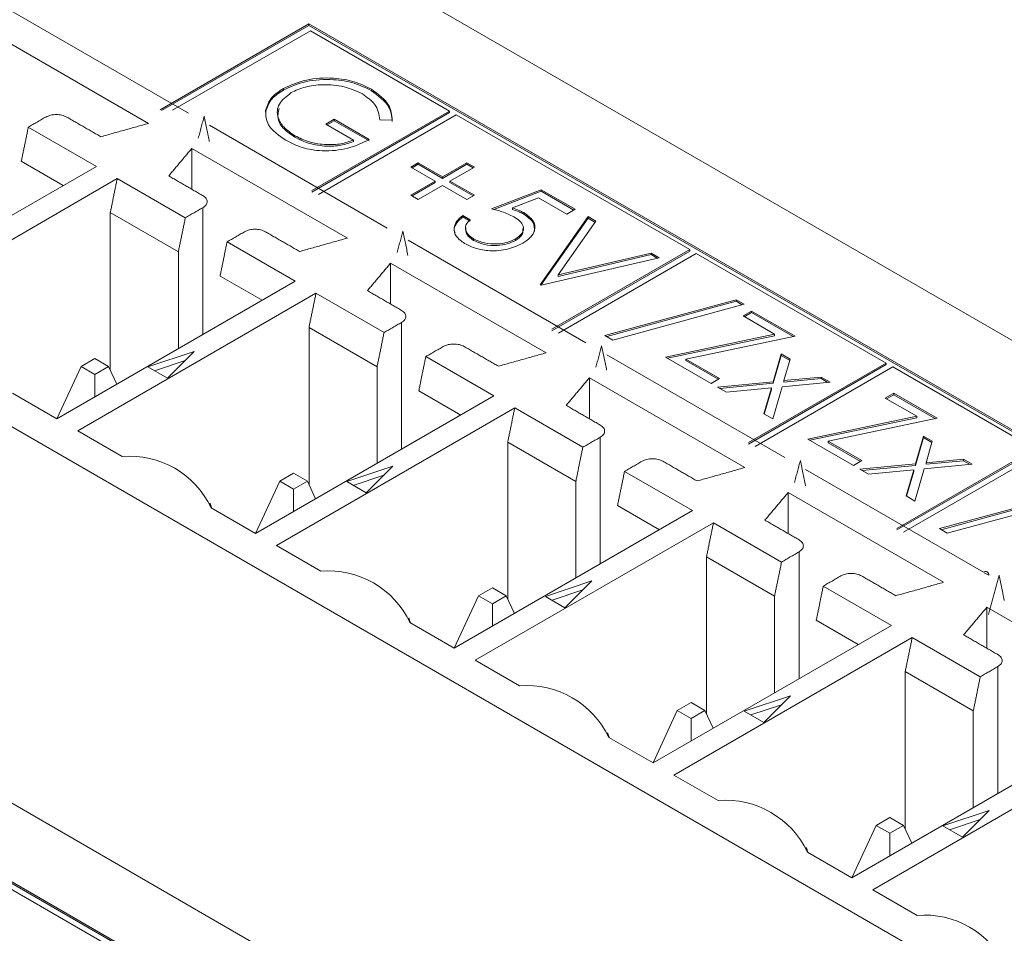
# Model space of a CAD drawing. Header units: inches. Extents: x 0.2 to 16.3, y 0.2 to 11.5.
# Tile 22 of 69: x 2.764 to 3.114, y 2.045 to 2.37. Entities that reach past the tile are written whole.
import ezdxf

# ---------------------------------------------------------------- set-up
doc = ezdxf.new("R2010")
doc.units = ezdxf.units.IN
doc.header["$MEASUREMENT"] = 0

msp = doc.modelspace()

# ---------------------------------------------------------------- linework, layer by layer
at = {"color": 7, "linetype": 'Continuous', "lineweight": 15}
for p, q in [((3.473551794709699, 2.050321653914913), (2.179546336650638, 2.797335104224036)), ((3.152996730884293, 1.865269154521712), (1.858991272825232, 2.612282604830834)), ((2.760394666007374, 2.373679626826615), (2.823681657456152, 2.337144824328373)), ((2.86650892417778, 2.368941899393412), (2.813557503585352, 2.338373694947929)), ((2.86650892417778, 2.368397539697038), (2.814028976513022, 2.338101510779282)), ((3.42003148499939, 2.049400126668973), (2.86650892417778, 2.368941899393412)), ((2.86650892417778, 2.368397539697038), (2.86650892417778, 2.368941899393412)), ((3.419560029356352, 2.049127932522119), (2.86650892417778, 2.368397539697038)), ((2.80948385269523, 2.333555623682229), (2.754177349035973, 2.365483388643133)), ((2.867043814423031, 2.366529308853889), (2.818020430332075, 2.33822871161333)), ((2.916568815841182, 2.337939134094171), (2.867043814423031, 2.366529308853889)), ((3.136497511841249, 2.008706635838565), (2.545014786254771, 2.350162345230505)), ((2.857423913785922, 2.345396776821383), (2.857423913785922, 2.345941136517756)), ((2.888745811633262, 2.345182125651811), (2.888745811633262, 2.345726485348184)), ((2.851108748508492, 2.337580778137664), (2.851108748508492, 2.338125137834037)), ((2.867545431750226, 2.309638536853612), (2.916568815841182, 2.337939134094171)), ((2.867545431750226, 2.30909417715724), (2.916568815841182, 2.337394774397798)), ((2.916568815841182, 2.337394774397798), (2.916568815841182, 2.337939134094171)), ((2.918925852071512, 2.336578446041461), (2.869902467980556, 2.308277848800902)), ((2.872521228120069, 2.333286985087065), (2.875543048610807, 2.335031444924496)), ((2.882342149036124, 2.327617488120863), (2.872521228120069, 2.333286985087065)), ((2.87299270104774, 2.333014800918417), (2.875543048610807, 2.334487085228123)), ((2.875543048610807, 2.335031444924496), (2.888008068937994, 2.327835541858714)), ((2.875543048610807, 2.334487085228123), (2.875543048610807, 2.335031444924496)), ((2.875543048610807, 2.334487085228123), (2.888008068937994, 2.327291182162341)), ((2.896200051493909, 2.334745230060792), (2.891785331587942, 2.334813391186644)), ((3.002002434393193, 2.288619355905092), (2.918925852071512, 2.336578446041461)), ((2.790905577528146, 2.318223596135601), (2.766685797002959, 2.332205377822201)), ((2.831105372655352, 2.332859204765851), (2.894392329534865, 2.296324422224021)), ((2.861555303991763, 2.328606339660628), (2.861555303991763, 2.329150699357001)), ((2.882342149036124, 2.32707312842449), (2.882342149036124, 2.327617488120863)), ((2.880194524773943, 2.292735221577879), (2.824888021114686, 2.324662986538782)), ((2.824888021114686, 2.310091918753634), (2.824888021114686, 2.324662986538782)), ((2.764199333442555, 2.320054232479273), (2.779137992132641, 2.311430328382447)), ((2.902739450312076, 2.318022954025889), (2.905383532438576, 2.319549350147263)), ((2.905383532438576, 2.319549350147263), (2.914071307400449, 2.314534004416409)), ((2.905383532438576, 2.31900499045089), (2.905383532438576, 2.319549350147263)), ((2.914071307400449, 2.314534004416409), (2.922759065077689, 2.319549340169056)), ((2.922759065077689, 2.319549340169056), (2.925403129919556, 2.318022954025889)), ((2.922759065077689, 2.319004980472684), (2.922759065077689, 2.319549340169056)), ((2.70612794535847, 2.26928251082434), (2.790905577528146, 2.318223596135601)), ((2.911427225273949, 2.313007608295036), (2.902739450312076, 2.318022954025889)), ((2.903210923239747, 2.317750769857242), (2.905383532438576, 2.31900499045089)), ((2.905383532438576, 2.31900499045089), (2.914071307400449, 2.313989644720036)), ((2.914071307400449, 2.313989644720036), (2.922759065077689, 2.319004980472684)), ((2.925403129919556, 2.318022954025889), (2.916715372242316, 2.313007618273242)), ((2.922759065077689, 2.319004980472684), (2.924931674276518, 2.317750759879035)), ((2.798329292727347, 2.31393797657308), (2.713551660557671, 2.264996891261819)), ((2.822549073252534, 2.299956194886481), (2.798329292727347, 2.31393797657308)), ((2.902739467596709, 2.307992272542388), (2.911427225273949, 2.313007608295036)), ((2.903210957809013, 2.307720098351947), (2.911427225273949, 2.312463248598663)), ((2.911427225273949, 2.312463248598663), (2.911427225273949, 2.313007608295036)), ((2.914071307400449, 2.313989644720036), (2.914071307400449, 2.314534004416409)), ((2.916715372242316, 2.313007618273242), (2.925403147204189, 2.307992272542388)), ((2.916715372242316, 2.312463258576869), (2.916715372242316, 2.313007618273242)), ((2.916715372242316, 2.312463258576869), (2.924931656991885, 2.307720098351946)), ((2.914071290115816, 2.311481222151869), (2.905383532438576, 2.306465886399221)), ((2.922759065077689, 2.306465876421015), (2.914071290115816, 2.311481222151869)), ((2.931446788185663, 2.303195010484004), (2.949199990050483, 2.309954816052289)), ((2.932264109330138, 2.302961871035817), (2.949199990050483, 2.309410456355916)), ((2.949199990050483, 2.309954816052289), (2.961287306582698, 2.302976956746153)), ((2.949199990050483, 2.309410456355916), (2.949199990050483, 2.309954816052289)), ((2.949199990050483, 2.309410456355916), (2.960815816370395, 2.302704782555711)), ((2.905383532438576, 2.306465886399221), (2.902739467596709, 2.307992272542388)), ((2.925403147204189, 2.307992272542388), (2.922759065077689, 2.306465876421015)), ((2.948243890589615, 2.307017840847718), (2.93890692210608, 2.303460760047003)), ((2.95826548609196, 2.301232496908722), (2.948243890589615, 2.307017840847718)), ((2.795842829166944, 2.301786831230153), (2.795842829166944, 2.245853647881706)), ((2.820062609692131, 2.287805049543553), (2.795842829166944, 2.301786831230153)), ((2.828785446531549, 2.303556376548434), (2.828785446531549, 2.258450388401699)), ((2.93890692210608, 2.30291640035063), (2.93890692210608, 2.303460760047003)), ((2.94294979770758, 2.301243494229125), (2.94294979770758, 2.301787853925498)), ((2.961287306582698, 2.302976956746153), (2.95826548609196, 2.301232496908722)), ((2.921248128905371, 2.300796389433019), (2.923892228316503, 2.299269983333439)), ((2.921248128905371, 2.300252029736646), (2.921248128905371, 2.300796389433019)), ((2.921248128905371, 2.300252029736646), (2.923892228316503, 2.298725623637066)), ((2.948822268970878, 2.276155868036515), (2.965820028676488, 2.300360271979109)), ((2.94909427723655, 2.275998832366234), (2.965820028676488, 2.299815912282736)), ((2.968652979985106, 2.298724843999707), (2.955255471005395, 2.279651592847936)), ((2.965820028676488, 2.300360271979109), (2.968652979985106, 2.298724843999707)), ((2.965820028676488, 2.299815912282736), (2.965820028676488, 2.300360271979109)), ((2.965820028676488, 2.299815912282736), (2.968380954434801, 2.298337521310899)), ((2.861616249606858, 2.27740319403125), (2.837396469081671, 2.29138497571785)), ((2.901816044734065, 2.2920388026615), (2.965103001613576, 2.25550402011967)), ((2.925102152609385, 2.291921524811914), (2.925102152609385, 2.292465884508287)), ((2.9400519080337, 2.291918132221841), (2.9400519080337, 2.292462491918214)), ((2.820062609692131, 2.287805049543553), (2.820062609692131, 2.253414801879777)), ((2.952979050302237, 2.260318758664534), (3.002002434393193, 2.288619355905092)), ((2.952979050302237, 2.25977439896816), (3.002002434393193, 2.288074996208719)), ((3.002002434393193, 2.288074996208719), (3.002002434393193, 2.288619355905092)), ((2.9911278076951, 2.285750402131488), (2.949200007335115, 2.275937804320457)), ((2.955255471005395, 2.279651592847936), (2.988294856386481, 2.28738583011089)), ((2.955255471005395, 2.279107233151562), (2.988294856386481, 2.286841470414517)), ((3.004359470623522, 2.287258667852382), (2.955336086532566, 2.258958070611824)), ((2.988294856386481, 2.28738583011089), (2.9911278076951, 2.285750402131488)), ((2.988294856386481, 2.286841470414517), (2.988294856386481, 2.28738583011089)), ((2.988294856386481, 2.286841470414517), (2.990456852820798, 2.285593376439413)), ((3.071903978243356, 2.248266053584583), (3.004359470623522, 2.287258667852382)), ((2.950905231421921, 2.251914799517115), (2.895598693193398, 2.283842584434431)), ((2.895598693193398, 2.269271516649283), (2.895598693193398, 2.283842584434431)), ((2.776838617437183, 2.228462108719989), (2.861616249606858, 2.27740319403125)), ((2.834910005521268, 2.279233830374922), (2.849848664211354, 2.270609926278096)), ((2.955255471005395, 2.279107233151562), (2.955255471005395, 2.279651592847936)), ((2.949200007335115, 2.275937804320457), (2.948822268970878, 2.276155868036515)), ((2.869039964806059, 2.273117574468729), (2.784262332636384, 2.224176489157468)), ((2.893259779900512, 2.259135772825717), (2.869039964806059, 2.273117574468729)), ((2.971863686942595, 2.258057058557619), (3.018560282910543, 2.270786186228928)), ((2.972504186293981, 2.257687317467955), (3.018560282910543, 2.270241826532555)), ((3.018560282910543, 2.270786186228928), (3.021346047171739, 2.269177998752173)), ((3.018560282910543, 2.270241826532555), (3.018560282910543, 2.270786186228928)), ((3.018560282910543, 2.270241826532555), (3.020705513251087, 2.269003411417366)), ((3.021346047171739, 2.269177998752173), (2.974649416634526, 2.256448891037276)), ((3.020968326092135, 2.265034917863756), (3.023990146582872, 2.266779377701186)), ((3.023990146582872, 2.266779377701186), (3.039477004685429, 2.257839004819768)), ((3.023990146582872, 2.266235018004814), (3.023990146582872, 2.266779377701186)), ((3.032193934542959, 2.258554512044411), (3.020968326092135, 2.265034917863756)), ((3.021439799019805, 2.264762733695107), (3.023990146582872, 2.266235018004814)), ((3.023990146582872, 2.266235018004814), (3.038785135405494, 2.257694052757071)), ((2.866553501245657, 2.260966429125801), (2.866553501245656, 2.205033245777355)), ((2.890773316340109, 2.24698462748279), (2.866553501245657, 2.260966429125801)), ((2.899496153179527, 2.262735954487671), (2.899496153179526, 2.217629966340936)), ((2.974649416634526, 2.256448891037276), (2.971863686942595, 2.258057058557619)), ((2.993394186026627, 2.250425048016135), (3.032193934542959, 2.258554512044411)), ((2.99408603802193, 2.250025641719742), (3.032193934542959, 2.258010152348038)), ((3.039477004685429, 2.257839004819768), (3.000677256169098, 2.249709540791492)), ((3.032193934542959, 2.258010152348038), (3.032193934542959, 2.258554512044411)), ((2.790367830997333, 2.249918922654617), (2.78546630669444, 2.247089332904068)), ((2.795269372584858, 2.247089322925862), (2.790367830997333, 2.249918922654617)), ((2.825723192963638, 2.252396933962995), (2.809250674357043, 2.246906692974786)), ((2.822508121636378, 2.24918221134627), (2.811604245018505, 2.245548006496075)), ((2.816212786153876, 2.242887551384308), (2.825723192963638, 2.252396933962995)), ((2.932326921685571, 2.236582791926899), (2.908107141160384, 2.250564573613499)), ((2.972526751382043, 2.251218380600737), (3.035813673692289, 2.214683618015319)), ((3.009636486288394, 2.241048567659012), (2.993394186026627, 2.250425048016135)), ((3.000677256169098, 2.249709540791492), (3.012658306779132, 2.242793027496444)), ((3.000677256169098, 2.249165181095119), (3.000677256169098, 2.249709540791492)), ((3.000677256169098, 2.249165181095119), (3.012186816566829, 2.242520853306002)), ((3.031715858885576, 2.241651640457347), (3.034566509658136, 2.251515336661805)), ((3.031715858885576, 2.241107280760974), (3.034566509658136, 2.250970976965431)), ((3.034566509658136, 2.251515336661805), (3.037712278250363, 2.249699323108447)), ((3.034566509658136, 2.250970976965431), (3.034566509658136, 2.251515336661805)), ((3.034566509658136, 2.250970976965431), (3.037577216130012, 2.249232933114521)), ((3.037712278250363, 2.249699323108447), (3.035487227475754, 2.24201620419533)), ((2.776825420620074, 2.228469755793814), (2.78546630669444, 2.247089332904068)), ((2.78546630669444, 2.247089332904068), (2.790367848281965, 2.244259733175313)), ((2.790367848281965, 2.244259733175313), (2.795269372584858, 2.247089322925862)), ((2.798192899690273, 2.240789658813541), (2.795269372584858, 2.247089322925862)), ((2.809250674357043, 2.246906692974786), (2.816212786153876, 2.242887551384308)), ((2.890773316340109, 2.24698462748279), (2.890773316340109, 2.212594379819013)), ((3.022880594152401, 2.219965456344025), (3.071903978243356, 2.248266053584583)), ((3.022880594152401, 2.219421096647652), (3.071903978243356, 2.24772169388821)), ((3.074260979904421, 2.246905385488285), (3.025237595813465, 2.218604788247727)), ((3.071903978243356, 2.24772169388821), (3.071903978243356, 2.248266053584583)), ((3.124764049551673, 2.217750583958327), (3.074260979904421, 2.246905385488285)), ((2.790367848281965, 2.236272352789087), (2.790367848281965, 2.244259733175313)), ((3.021615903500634, 2.211094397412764), (2.966309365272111, 2.243022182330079)), ((2.96630936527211, 2.228451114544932), (2.966309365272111, 2.243022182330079)), ((3.012658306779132, 2.242793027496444), (3.009636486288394, 2.241048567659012)), ((3.035487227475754, 2.24201620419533), (3.04879625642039, 2.243300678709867)), ((3.035487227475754, 2.241471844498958), (3.04879625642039, 2.242756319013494)), ((3.04879625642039, 2.243300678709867), (3.051941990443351, 2.241484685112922)), ((3.04879625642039, 2.242756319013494), (3.04879625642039, 2.243300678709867)), ((3.04879625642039, 2.242756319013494), (3.051134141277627, 2.24140668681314)), ((3.011902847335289, 2.239740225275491), (3.031715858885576, 2.241651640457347)), ((3.015048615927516, 2.237924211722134), (3.011902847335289, 2.239740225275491)), ((3.012710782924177, 2.239273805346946), (3.031715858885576, 2.241107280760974)), ((3.031078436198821, 2.239471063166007), (3.015048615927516, 2.237924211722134)), ((3.028398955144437, 2.230217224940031), (3.031078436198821, 2.239471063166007)), ((3.02853396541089, 2.23013927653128), (3.031078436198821, 2.238926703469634)), ((3.031078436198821, 2.238926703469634), (3.031078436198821, 2.239471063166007)), ((3.034861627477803, 2.23983562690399), (3.031544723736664, 2.228401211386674)), ((3.031715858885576, 2.241107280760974), (3.031715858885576, 2.241651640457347)), ((3.051941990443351, 2.241484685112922), (3.034861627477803, 2.23983562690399)), ((3.035487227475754, 2.241471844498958), (3.035487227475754, 2.24201620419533)), ((2.761047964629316, 2.23757785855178), (2.776838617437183, 2.228462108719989)), ((2.847549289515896, 2.187641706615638), (2.932326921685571, 2.236582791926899)), ((2.905620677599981, 2.238413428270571), (2.920559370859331, 2.229789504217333)), ((3.071583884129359, 2.235815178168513), (3.074605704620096, 2.237559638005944)), ((3.082809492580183, 2.229334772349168), (3.071583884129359, 2.235815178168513)), ((3.072055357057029, 2.235542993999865), (3.074605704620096, 2.237015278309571)), ((3.074605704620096, 2.237559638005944), (3.090092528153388, 2.228619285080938)), ((3.074605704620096, 2.237015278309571), (3.074605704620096, 2.237559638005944)), ((3.074605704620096, 2.237015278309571), (3.089400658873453, 2.228474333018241)), ((2.939750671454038, 2.232297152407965), (2.854973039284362, 2.183356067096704)), ((2.963970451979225, 2.218315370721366), (2.939750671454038, 2.232297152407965)), ((3.031544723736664, 2.228401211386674), (3.028398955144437, 2.230217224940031)), ((3.044009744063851, 2.221205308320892), (3.082809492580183, 2.229334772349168)), ((3.044701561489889, 2.220805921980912), (3.082809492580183, 2.228790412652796)), ((3.090092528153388, 2.228619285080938), (3.051292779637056, 2.220489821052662)), ((3.082809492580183, 2.228790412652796), (3.082809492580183, 2.229334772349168)), ((2.784262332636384, 2.224176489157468), (2.800052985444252, 2.215060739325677)), ((2.970206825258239, 2.22191555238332), (2.970206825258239, 2.176809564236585)), ((3.060252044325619, 2.21182882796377), (3.044009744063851, 2.221205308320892)), ((3.0823314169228, 2.212431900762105), (3.08518206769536, 2.222295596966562)), ((3.0823314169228, 2.211887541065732), (3.08518206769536, 2.22175123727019)), ((3.08518206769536, 2.222295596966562), (3.088327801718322, 2.220479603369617)), ((3.08518206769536, 2.22175123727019), (3.08518206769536, 2.222295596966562)), ((3.08518206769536, 2.22175123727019), (3.088192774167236, 2.220013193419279)), ((2.937264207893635, 2.220146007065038), (2.937264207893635, 2.164212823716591)), ((2.961483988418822, 2.206164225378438), (2.937264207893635, 2.220146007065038)), ((3.051292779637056, 2.220489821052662), (3.063273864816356, 2.213573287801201)), ((3.051292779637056, 2.219945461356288), (3.051292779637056, 2.220489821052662)), ((3.051292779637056, 2.219945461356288), (3.062802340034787, 2.213301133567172)), ((3.075740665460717, 2.189449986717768), (3.124764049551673, 2.217750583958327)), ((3.088327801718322, 2.220479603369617), (3.086102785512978, 2.212796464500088)), ((3.075740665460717, 2.188905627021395), (3.124764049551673, 2.217206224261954)), ((3.127121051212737, 2.216389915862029), (3.078097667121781, 2.18808931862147)), ((3.086102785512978, 2.212796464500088), (3.099411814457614, 2.214080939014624)), ((3.099411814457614, 2.214080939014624), (3.102557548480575, 2.212264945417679)), ((3.099411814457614, 2.213536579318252), (3.099411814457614, 2.214080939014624)), ((2.896433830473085, 2.211576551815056), (2.87996131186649, 2.206086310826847)), ((2.886923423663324, 2.202067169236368), (2.896433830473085, 2.211576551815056)), ((3.063273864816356, 2.213573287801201), (3.060252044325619, 2.21182882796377)), ((3.062518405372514, 2.210520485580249), (3.0823314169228, 2.212431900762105)), ((3.063326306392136, 2.210054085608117), (3.0823314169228, 2.211887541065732)), ((3.085477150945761, 2.21061590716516), (3.082160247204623, 2.199181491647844)), ((3.0823314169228, 2.211887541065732), (3.0823314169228, 2.212431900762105)), ((3.102557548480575, 2.212264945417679), (3.085477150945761, 2.21061590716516)), ((3.086102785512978, 2.212252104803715), (3.099411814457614, 2.213536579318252)), ((3.086102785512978, 2.212252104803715), (3.086102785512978, 2.212796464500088)), ((3.099411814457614, 2.213536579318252), (3.101749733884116, 2.212186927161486)), ((2.861078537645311, 2.209098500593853), (2.856177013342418, 2.206268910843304)), ((2.86598004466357, 2.206268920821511), (2.861078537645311, 2.209098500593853)), ((2.893218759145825, 2.20836182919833), (2.882314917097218, 2.204727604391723)), ((3.003037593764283, 2.195762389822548), (2.978817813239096, 2.209744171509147)), ((3.043237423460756, 2.210397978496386), (3.106524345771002, 2.173863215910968)), ((3.065664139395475, 2.208704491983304), (3.062518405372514, 2.210520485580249)), ((3.081693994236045, 2.210251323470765), (3.065664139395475, 2.208704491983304)), ((3.079014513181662, 2.200997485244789), (3.081693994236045, 2.210251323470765)), ((3.07914955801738, 2.200919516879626), (3.081693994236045, 2.209706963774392)), ((3.081693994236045, 2.209706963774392), (3.081693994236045, 2.210251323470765)), ((2.847536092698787, 2.187649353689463), (2.856177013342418, 2.206268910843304)), ((2.856177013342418, 2.206268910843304), (2.861078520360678, 2.203439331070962)), ((2.861078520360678, 2.203439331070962), (2.86598004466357, 2.206268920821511)), ((2.868903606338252, 2.199969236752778), (2.86598004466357, 2.206268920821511)), ((2.87996131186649, 2.206086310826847), (2.886923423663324, 2.202067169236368)), ((2.961483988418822, 2.206164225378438), (2.961483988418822, 2.171773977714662)), ((2.861078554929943, 2.195451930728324), (2.861078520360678, 2.203439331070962)), ((3.092326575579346, 2.170273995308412), (3.037020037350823, 2.202201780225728)), ((3.037020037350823, 2.187630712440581), (3.037020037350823, 2.202201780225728)), ((3.082160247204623, 2.199181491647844), (3.079014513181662, 2.200997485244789)), ((3.09084798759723, 2.189368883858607), (3.137544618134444, 2.202097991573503)), ((3.091488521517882, 2.18899912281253), (3.137544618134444, 2.20155363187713)), ((3.140330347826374, 2.200489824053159), (3.093633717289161, 2.187760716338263)), ((2.831758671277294, 2.196757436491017), (2.847549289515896, 2.187641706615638)), ((2.976331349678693, 2.19759302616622), (2.991270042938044, 2.188969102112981)), ((2.918259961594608, 2.146821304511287), (3.003037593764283, 2.195762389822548)), ((3.01046134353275, 2.191476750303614), (2.925683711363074, 2.142535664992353)), ((3.034681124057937, 2.177494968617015), (3.01046134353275, 2.191476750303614)), ((3.093633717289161, 2.187760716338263), (3.09084798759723, 2.189368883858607)), ((3.10290899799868, 1.866215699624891), (2.549386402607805, 2.185757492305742)), ((3.102437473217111, 1.865943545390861), (2.549386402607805, 2.185213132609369)), ((2.854973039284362, 2.183356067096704), (2.870763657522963, 2.174240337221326)), ((3.007974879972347, 2.179325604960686), (3.007974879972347, 2.12339242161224)), ((3.032194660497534, 2.165343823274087), (3.007974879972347, 2.179325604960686)), ((3.040917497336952, 2.181095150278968), (3.040917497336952, 2.135989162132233)), ((3.106832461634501, 2.173684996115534), (3.108380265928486, 2.172791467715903)), ((2.967144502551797, 2.170756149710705), (2.950672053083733, 2.165265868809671)), ((2.957634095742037, 2.161246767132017), (2.967144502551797, 2.170756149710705)), ((3.073748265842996, 2.154941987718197), (3.049528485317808, 2.168923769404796)), ((2.918246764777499, 2.146828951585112), (2.92688768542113, 2.165448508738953)), ((2.931789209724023, 2.168278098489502), (2.92688768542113, 2.165448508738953)), ((2.92688768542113, 2.165448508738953), (2.93178919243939, 2.162618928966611)), ((2.93178919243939, 2.162618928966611), (2.936690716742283, 2.165448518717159)), ((2.936690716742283, 2.165448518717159), (2.931789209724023, 2.168278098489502)), ((2.939614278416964, 2.159148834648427), (2.936690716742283, 2.165448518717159)), ((2.950672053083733, 2.165265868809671), (2.957634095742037, 2.161246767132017)), ((2.963929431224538, 2.167541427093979), (2.95302558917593, 2.163907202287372)), ((3.032194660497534, 2.165343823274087), (3.032194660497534, 2.130953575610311)), ((2.931789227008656, 2.154631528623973), (2.93178919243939, 2.162618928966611)), ((3.163037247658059, 2.129453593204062), (3.107730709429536, 2.161381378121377)), ((3.107730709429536, 2.146810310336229), (3.107730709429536, 2.161381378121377)), ((2.902469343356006, 2.155937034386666), (2.918259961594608, 2.146821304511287)), ((2.988970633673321, 2.106000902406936), (3.073748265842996, 2.154941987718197)), ((3.047042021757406, 2.156772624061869), (3.061980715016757, 2.14814870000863)), ((3.081172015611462, 2.150656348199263), (2.996394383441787, 2.101715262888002)), ((3.10539179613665, 2.136674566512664), (3.081172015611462, 2.150656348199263)), ((2.925683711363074, 2.142535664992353), (2.941474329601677, 2.133419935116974)), ((3.07868555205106, 2.138505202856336), (3.07868555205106, 2.082572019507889)), ((3.102905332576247, 2.124523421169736), (3.07868555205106, 2.138505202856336)), ((3.111628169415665, 2.140274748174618), (3.111628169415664, 2.095168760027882)), ((3.002499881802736, 2.127457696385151), (2.997598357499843, 2.124628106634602)), ((3.007401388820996, 2.124628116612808), (3.002499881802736, 2.127457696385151)), ((3.037855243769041, 2.12993570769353), (3.021382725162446, 2.12444546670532)), ((3.034640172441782, 2.126720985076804), (3.023736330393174, 2.123086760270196)), ((3.02834483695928, 2.120426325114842), (3.037855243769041, 2.12993570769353)), ((2.988957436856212, 2.106008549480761), (2.997598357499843, 2.124628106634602)), ((2.997598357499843, 2.124628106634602), (3.002499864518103, 2.12179852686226)), ((3.002499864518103, 2.12179852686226), (3.007401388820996, 2.124628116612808)), ((3.010324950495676, 2.118328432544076), (3.007401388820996, 2.124628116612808)), ((3.021382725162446, 2.12444546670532), (3.02834483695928, 2.120426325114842)), ((3.102905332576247, 2.124523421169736), (3.102905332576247, 2.09013317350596)), ((3.002499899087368, 2.113811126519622), (3.002499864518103, 2.12179852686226)), ((2.973180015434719, 2.115116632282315), (2.988970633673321, 2.106000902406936)), ((3.059681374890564, 2.06518046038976), (3.14445900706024, 2.114121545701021)), ((3.151882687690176, 2.109835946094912), (3.0671050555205, 2.060894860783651)), ((2.996394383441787, 2.101715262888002), (3.012185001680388, 2.092599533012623)), ((3.108565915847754, 2.089115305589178), (3.092093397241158, 2.083625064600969)), ((3.099055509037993, 2.079605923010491), (3.108565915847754, 2.089115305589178)), ((3.073210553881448, 2.0866372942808), (3.068309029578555, 2.083807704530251)), ((3.078112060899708, 2.083807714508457), (3.073210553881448, 2.0866372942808)), ((3.105350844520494, 2.085900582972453), (3.094447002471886, 2.082266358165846)), ((3.068309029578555, 2.083807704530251), (3.059668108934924, 2.065188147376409)), ((3.068309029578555, 2.083807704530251), (3.073210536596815, 2.080978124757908)), ((3.073210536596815, 2.080978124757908), (3.078112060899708, 2.083807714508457)), ((3.073210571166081, 2.07299072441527), (3.073210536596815, 2.080978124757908)), ((3.081035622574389, 2.077508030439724), (3.078112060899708, 2.083807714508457)), ((3.092093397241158, 2.083625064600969), (3.099055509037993, 2.079605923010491)), ((3.043890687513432, 2.074296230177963), (3.059681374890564, 2.06518046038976)), ((2.816126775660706, 2.029050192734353), (2.756603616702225, 2.063412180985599)), ((3.0671050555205, 2.060894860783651), (3.082895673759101, 2.051779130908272))]:
    msp.add_line(p, q, dxfattribs=at)
for centre, radius, start, end in [((2.802716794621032, 2.183062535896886), 0.03210889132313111, 25.2465499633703, 94.75882656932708), ((2.873427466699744, 2.142242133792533), 0.03210889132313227, 25.24654996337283, 94.75882656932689), ((3.107248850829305, 2.172975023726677), 0.001146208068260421, 350.7848636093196, 129.204384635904), ((2.944138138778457, 2.101421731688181), 0.03210889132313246, 25.24654996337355, 94.75882656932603), ((3.014848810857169, 2.06060132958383), 0.03210889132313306, 25.24654996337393, 94.75882656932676), ((3.085559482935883, 2.019780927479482), 0.03210889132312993, 25.24654996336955, 94.75882656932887)]:
    msp.add_arc(centre, radius, start, end, dxfattribs=at)
for points, knots in [([(2.857423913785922, 2.345941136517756), (2.86002359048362, 2.347106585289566), (2.865221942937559, 2.349437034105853), (2.87464071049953, 2.349979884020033), (2.88285418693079, 2.348621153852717), (2.886781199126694, 2.34669173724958), (2.888745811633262, 2.345726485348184)], [0, 0, 0, 0, 0.2795897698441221, 0.5590718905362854, 0.7794117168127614, 1, 1, 1, 1]), ([(2.857423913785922, 2.345396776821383), (2.86002359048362, 2.346562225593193), (2.865221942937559, 2.34889267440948), (2.87464071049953, 2.34943552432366), (2.88285418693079, 2.348076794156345), (2.886781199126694, 2.346147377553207), (2.888745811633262, 2.345182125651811)], [0, 0, 0, 0, 0.2795897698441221, 0.5590718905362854, 0.7794117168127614, 1, 1, 1, 1]), ([(2.885635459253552, 2.344033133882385), (2.88354490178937, 2.344977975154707), (2.879364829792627, 2.346867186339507), (2.871867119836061, 2.347563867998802), (2.865081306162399, 2.346735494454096), (2.861817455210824, 2.345233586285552), (2.860186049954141, 2.344482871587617)], [0, 0, 0, 0, 0.2798467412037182, 0.5595538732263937, 0.7798471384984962, 1, 1, 1, 1]), ([(2.851108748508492, 2.338125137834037), (2.851630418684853, 2.339768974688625), (2.852563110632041, 2.342707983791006), (2.855937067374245, 2.344952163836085), (2.857423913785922, 2.345941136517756)], [0, 0, 0, 0, 0.5593166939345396, 1, 1, 1, 1]), ([(2.851108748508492, 2.337580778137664), (2.851630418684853, 2.339224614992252), (2.852563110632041, 2.342163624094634), (2.855937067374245, 2.344407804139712), (2.857423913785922, 2.345396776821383)], [0, 0, 0, 0, 0.5593166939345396, 1, 1, 1, 1]), ([(2.860186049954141, 2.344482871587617), (2.858539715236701, 2.343184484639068), (2.85524431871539, 2.340585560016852), (2.855036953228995, 2.335951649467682), (2.857312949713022, 2.332021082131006), (2.860140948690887, 2.330107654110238), (2.861555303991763, 2.329150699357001)], [0, 0, 0, 0, 0.2790610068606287, 0.5585842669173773, 0.7792365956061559, 1, 1, 1, 1]), ([(2.891785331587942, 2.334813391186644), (2.891462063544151, 2.336729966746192), (2.890884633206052, 2.340153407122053), (2.887239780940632, 2.34284736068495), (2.885635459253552, 2.344033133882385)], [0, 0, 0, 0, 0.5598390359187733, 1, 1, 1, 1]), ([(2.888745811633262, 2.345726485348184), (2.891200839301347, 2.343906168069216), (2.895595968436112, 2.340647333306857), (2.896015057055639, 2.33655269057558), (2.896200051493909, 2.334745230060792)], [0, 0, 0, 0, 0.5585791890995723, 1, 1, 1, 1]), ([(2.888745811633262, 2.345182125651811), (2.891200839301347, 2.343361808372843), (2.895595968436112, 2.340102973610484), (2.896015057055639, 2.336008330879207), (2.896200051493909, 2.334200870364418)], [0, 0, 0, 0, 0.5585791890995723, 1, 1, 1, 1]), ([(2.780345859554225, 2.335805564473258), (2.779803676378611, 2.336054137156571), (2.778719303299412, 2.336551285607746), (2.77663401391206, 2.336764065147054), (2.774548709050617, 2.336551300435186), (2.773464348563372, 2.3360541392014), (2.772922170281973, 2.335805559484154)], [0, 0, 0, 0, 0.2499983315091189, 0.4999997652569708, 0.7500007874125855, 1, 1, 1, 1]), ([(2.858303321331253, 2.327539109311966), (2.85580233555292, 2.329272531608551), (2.851333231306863, 2.332370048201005), (2.851177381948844, 2.336365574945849), (2.851108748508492, 2.338125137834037)], [0, 0, 0, 0, 0.5596167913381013, 1, 1, 1, 1]), ([(2.855935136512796, 2.33889752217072), (2.85562441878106, 2.337637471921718), (2.855005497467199, 2.335127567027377), (2.857365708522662, 2.331468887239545), (2.860158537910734, 2.32956068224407), (2.861555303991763, 2.328606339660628)], [0, 0, 0, 0, 0.3350851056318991, 0.6674588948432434, 1, 1, 1, 1]), ([(2.888008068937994, 2.327835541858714), (2.88560185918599, 2.326655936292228), (2.88080090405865, 2.324302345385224), (2.871819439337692, 2.323422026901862), (2.863892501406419, 2.324725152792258), (2.860168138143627, 2.326600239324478), (2.858303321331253, 2.327539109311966)], [0, 0, 0, 0, 0.2803515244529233, 0.559367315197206, 0.7793718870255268, 1, 1, 1, 1]), ([(2.861555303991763, 2.329150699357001), (2.863191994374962, 2.328340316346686), (2.866461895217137, 2.32672127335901), (2.872386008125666, 2.325831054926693), (2.878000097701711, 2.32608630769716), (2.880894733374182, 2.327107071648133), (2.882342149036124, 2.327617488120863)], [0, 0, 0, 0, 0.2802537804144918, 0.5599116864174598, 0.7799409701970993, 1, 1, 1, 1]), ([(2.861555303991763, 2.328606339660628), (2.863191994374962, 2.327795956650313), (2.866461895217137, 2.326176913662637), (2.872386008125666, 2.32528669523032), (2.878000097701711, 2.325541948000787), (2.880894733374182, 2.326562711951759), (2.882342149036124, 2.32707312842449)], [0, 0, 0, 0, 0.2802537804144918, 0.5599116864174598, 0.7799409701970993, 1, 1, 1, 1]), ([(2.828785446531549, 2.303556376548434), (2.829216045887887, 2.303869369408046), (2.830077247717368, 2.304495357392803), (2.830445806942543, 2.305699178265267), (2.830077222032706, 2.306902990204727), (2.829216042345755, 2.307528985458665), (2.828785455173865, 2.307841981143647)], [0, 0, 0, 0, 0.2499992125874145, 0.5000002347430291, 0.7500016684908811, 1, 1, 1, 1]), ([(2.939449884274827, 2.300319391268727), (2.938072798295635, 2.300965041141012), (2.935611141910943, 2.302119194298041), (2.932720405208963, 2.302865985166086), (2.931446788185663, 2.303195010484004)], [0, 0, 0, 0, 0.5594143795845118, 1, 1, 1, 1]), ([(2.93890692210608, 2.303460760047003), (2.939719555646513, 2.303194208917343), (2.941170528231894, 2.302718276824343), (2.942406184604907, 2.302072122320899), (2.94294979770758, 2.301787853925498)], [0, 0, 0, 0, 0.5600612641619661, 1, 1, 1, 1]), ([(2.93890692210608, 2.30291640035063), (2.939719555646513, 2.30264984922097), (2.941170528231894, 2.30217391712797), (2.942406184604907, 2.301527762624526), (2.94294979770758, 2.301243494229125)], [0, 0, 0, 0, 0.5600612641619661, 1, 1, 1, 1]), ([(2.94294979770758, 2.301787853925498), (2.944209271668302, 2.300888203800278), (2.946726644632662, 2.299090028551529), (2.947172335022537, 2.295770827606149), (2.945671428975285, 2.292913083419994), (2.943613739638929, 2.291552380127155), (2.942583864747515, 2.290871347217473)], [0, 0, 0, 0, 0.2796875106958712, 0.5590252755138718, 0.7792918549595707, 1, 1, 1, 1]), ([(2.921926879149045, 2.290810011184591), (2.920792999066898, 2.291613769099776), (2.918526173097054, 2.293220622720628), (2.917925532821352, 2.296170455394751), (2.918908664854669, 2.298777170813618), (2.920468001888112, 2.300123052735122), (2.921248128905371, 2.300796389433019)], [0, 0, 0, 0, 0.2796245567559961, 0.5590187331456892, 0.7793797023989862, 1, 1, 1, 1]), ([(2.918537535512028, 2.294554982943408), (2.918387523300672, 2.294976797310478), (2.917955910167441, 2.296190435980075), (2.918967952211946, 2.298239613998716), (2.920487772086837, 2.299580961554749), (2.921248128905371, 2.300252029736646)], [0, 0, 0, 0, 0.2102349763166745, 0.6048852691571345, 1, 1, 1, 1]), ([(2.923892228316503, 2.299269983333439), (2.923287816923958, 2.298657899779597), (2.922081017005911, 2.29743578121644), (2.922196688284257, 2.295424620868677), (2.923263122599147, 2.293725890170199), (2.924489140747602, 2.292885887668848), (2.925102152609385, 2.292465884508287)], [0, 0, 0, 0, 0.2800510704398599, 0.5591648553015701, 0.7795814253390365, 1, 1, 1, 1]), ([(2.9400519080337, 2.292462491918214), (2.940962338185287, 2.293113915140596), (2.942781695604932, 2.294415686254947), (2.943008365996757, 2.296838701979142), (2.941703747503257, 2.298858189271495), (2.940201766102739, 2.299831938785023), (2.939449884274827, 2.300319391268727)], [0, 0, 0, 0, 0.2795385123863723, 0.5586155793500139, 0.779045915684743, 1, 1, 1, 1]), ([(2.94294979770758, 2.301243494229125), (2.94424628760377, 2.300340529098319), (2.946809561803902, 2.298555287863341), (2.946788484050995, 2.296238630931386), (2.946778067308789, 2.295093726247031)], [0, 0, 0, 0, 0.5057944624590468, 0.9999999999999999, 0.9999999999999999, 0.9999999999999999, 0.9999999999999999]), ([(2.851056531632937, 2.294985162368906), (2.850514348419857, 2.295233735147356), (2.849429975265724, 2.295730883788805), (2.847344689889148, 2.295943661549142), (2.845259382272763, 2.295730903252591), (2.844175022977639, 2.295233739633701), (2.843632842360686, 2.294985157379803)], [0, 0, 0, 0, 0.2499982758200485, 0.499999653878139, 0.7499993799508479, 1, 1, 1, 1]), ([(2.922404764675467, 2.296401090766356), (2.922335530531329, 2.295850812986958), (2.922197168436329, 2.294751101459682), (2.923284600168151, 2.293179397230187), (2.924496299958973, 2.292340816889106), (2.925102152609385, 2.291921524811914)], [0, 0, 0, 0, 0.3336735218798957, 0.6668352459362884, 0.9999999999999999, 0.9999999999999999, 0.9999999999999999, 0.9999999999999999]), ([(2.9400519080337, 2.291918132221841), (2.940998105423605, 2.292571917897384), (2.942797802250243, 2.293815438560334), (2.942708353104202, 2.295427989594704), (2.942665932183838, 2.296192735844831)], [0, 0, 0, 0, 0.5257537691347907, 1, 1, 1, 1]), ([(2.925102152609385, 2.292465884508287), (2.926335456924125, 2.291903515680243), (2.92880261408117, 2.290778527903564), (2.933277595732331, 2.290520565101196), (2.937238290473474, 2.291078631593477), (2.939113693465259, 2.292001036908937), (2.9400519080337, 2.292462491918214)], [0, 0, 0, 0, 0.2796163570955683, 0.5593570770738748, 0.7795579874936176, 1, 1, 1, 1]), ([(2.925102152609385, 2.291921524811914), (2.926335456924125, 2.29135915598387), (2.92880261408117, 2.290234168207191), (2.933277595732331, 2.289976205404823), (2.937238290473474, 2.290534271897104), (2.939113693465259, 2.291456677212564), (2.9400519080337, 2.291918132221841)], [0, 0, 0, 0, 0.2796163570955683, 0.5593570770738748, 0.7795579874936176, 1, 1, 1, 1]), ([(2.942583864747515, 2.290871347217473), (2.940882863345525, 2.290088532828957), (2.937483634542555, 2.288524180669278), (2.931283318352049, 2.288000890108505), (2.925811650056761, 2.288883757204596), (2.923222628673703, 2.290167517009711), (2.921926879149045, 2.290810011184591)], [0, 0, 0, 0, 0.2798642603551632, 0.5592721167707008, 0.7794251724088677, 0.9999999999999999, 0.9999999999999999, 0.9999999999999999, 0.9999999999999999]), ([(2.899496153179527, 2.262735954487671), (2.899926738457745, 2.26304895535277), (2.900787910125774, 2.263674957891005), (2.901156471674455, 2.264878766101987), (2.900787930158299, 2.26608257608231), (2.899926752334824, 2.266708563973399), (2.899496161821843, 2.267021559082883)], [0, 0, 0, 0, 0.2500013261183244, 0.5000032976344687, 0.750000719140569, 1, 1, 1, 1]), ([(2.92176720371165, 2.254164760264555), (2.921225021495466, 2.254413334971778), (2.920140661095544, 2.254910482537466), (2.918055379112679, 2.255123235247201), (2.915970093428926, 2.254910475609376), (2.914885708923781, 2.254413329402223), (2.914343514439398, 2.254164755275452)], [0, 0, 0, 0, 0.249999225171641, 0.4999965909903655, 0.7499972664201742, 1, 1, 1, 1]), ([(2.970206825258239, 2.22191555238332), (2.970637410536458, 2.222228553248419), (2.971498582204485, 2.222854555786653), (2.971867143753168, 2.224058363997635), (2.971498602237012, 2.225262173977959), (2.970637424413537, 2.225888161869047), (2.970206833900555, 2.226201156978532)], [0, 0, 0, 0, 0.2500013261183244, 0.5000032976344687, 0.750000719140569, 1, 1, 1, 1]), ([(2.992477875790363, 2.213344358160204), (2.991935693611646, 2.213592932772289), (2.990851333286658, 2.214090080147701), (2.988766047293, 2.214302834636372), (2.986680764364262, 2.21409006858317), (2.985596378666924, 2.213592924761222), (2.985054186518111, 2.213344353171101)], [0, 0, 0, 0, 0.249999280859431, 0.4999967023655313, 0.7499986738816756, 1, 1, 1, 1]), ([(3.040917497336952, 2.181095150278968), (3.041348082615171, 2.181408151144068), (3.042209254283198, 2.182034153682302), (3.04257781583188, 2.183237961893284), (3.042209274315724, 2.184441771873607), (3.04134809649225, 2.185067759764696), (3.040917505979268, 2.185380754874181)], [0, 0, 0, 0, 0.2500013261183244, 0.5000032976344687, 0.750000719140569, 1, 1, 1, 1]), ([(3.063188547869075, 2.172523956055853), (3.062646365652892, 2.172772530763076), (3.061562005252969, 2.173269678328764), (3.059476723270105, 2.173482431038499), (3.057391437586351, 2.173269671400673), (3.056307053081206, 2.17277252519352), (3.055764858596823, 2.17252395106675)], [0, 0, 0, 0, 0.249999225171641, 0.4999965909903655, 0.7499972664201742, 1, 1, 1, 1]), ([(3.111628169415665, 2.140274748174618), (3.112058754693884, 2.140587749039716), (3.112919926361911, 2.141213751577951), (3.113288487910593, 2.142417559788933), (3.112919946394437, 2.143621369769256), (3.112058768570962, 2.144247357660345), (3.111628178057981, 2.14456035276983)], [0, 0, 0, 0, 0.2500013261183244, 0.5000032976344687, 0.750000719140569, 1, 1, 1, 1])]:
    msp.add_open_spline(points, degree=3, knots=knots, dxfattribs=at)
for points in [[(2.772922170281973, 2.335805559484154), (2.766685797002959, 2.332205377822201)], [(2.792502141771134, 2.328787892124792), (2.780345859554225, 2.335805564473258)], [(2.80948385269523, 2.333555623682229), (2.792502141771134, 2.328787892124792)], [(2.829249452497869, 2.336073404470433), (2.827153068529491, 2.328249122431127)], [(2.83108891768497, 2.327083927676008), (2.829249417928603, 2.336073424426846)], [(2.766685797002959, 2.332205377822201), (2.764199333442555, 2.320054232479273)], [(2.816629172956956, 2.314859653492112), (2.824888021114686, 2.324662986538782)], [(2.798329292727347, 2.31393797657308), (2.795842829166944, 2.301786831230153)], [(2.828785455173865, 2.307841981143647), (2.816629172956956, 2.314859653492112)], [(2.822549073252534, 2.299956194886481), (2.828785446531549, 2.303556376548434)], [(2.820062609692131, 2.287805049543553), (2.822549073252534, 2.299956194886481)], [(2.843632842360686, 2.294985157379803), (2.837396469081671, 2.29138497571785)], [(2.863212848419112, 2.287967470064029), (2.851056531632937, 2.294985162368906)], [(2.899960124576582, 2.295253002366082), (2.897914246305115, 2.28761704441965)], [(2.901749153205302, 2.28651012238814), (2.899960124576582, 2.295253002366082)], [(2.837396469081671, 2.29138497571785), (2.834910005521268, 2.279233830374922)], [(2.880194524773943, 2.292735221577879), (2.863212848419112, 2.287967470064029)], [(2.887339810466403, 2.274039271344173), (2.895598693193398, 2.283842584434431)], [(2.899496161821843, 2.267021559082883), (2.887339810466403, 2.274039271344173)], [(2.869039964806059, 2.273117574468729), (2.866553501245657, 2.260966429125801)], [(2.893259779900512, 2.259135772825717), (2.899496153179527, 2.262735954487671)], [(2.890773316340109, 2.24698462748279), (2.893259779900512, 2.259135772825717)], [(2.914343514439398, 2.254164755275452), (2.908107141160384, 2.250564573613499)], [(2.933923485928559, 2.24714708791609), (2.92176720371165, 2.254164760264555)], [(2.970670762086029, 2.254432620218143), (2.968624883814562, 2.246796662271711)], [(2.972459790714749, 2.245689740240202), (2.970670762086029, 2.254432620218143)], [(2.908107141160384, 2.250564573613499), (2.905620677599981, 2.238413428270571)], [(2.950905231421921, 2.251914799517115), (2.933923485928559, 2.24714708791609)], [(2.958050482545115, 2.233218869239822), (2.966309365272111, 2.243022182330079)], [(2.939750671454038, 2.232297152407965), (2.937264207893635, 2.220146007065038)], [(2.970206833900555, 2.226201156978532), (2.958050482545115, 2.233218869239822)], [(2.963970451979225, 2.218315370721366), (2.970206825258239, 2.22191555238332)], [(2.961483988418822, 2.206164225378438), (2.963970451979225, 2.218315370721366)], [(2.985054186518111, 2.213344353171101), (2.978817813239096, 2.209744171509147)], [(3.004634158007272, 2.206326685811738), (2.992477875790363, 2.213344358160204)], [(3.021615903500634, 2.211094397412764), (3.004634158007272, 2.206326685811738)], [(3.041381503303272, 2.213612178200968), (3.03928515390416, 2.20578787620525)], [(3.043220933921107, 2.204622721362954), (3.041381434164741, 2.213612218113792)], [(2.978817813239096, 2.209744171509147), (2.976331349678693, 2.19759302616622)], [(3.028761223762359, 2.192398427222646), (3.037020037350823, 2.202201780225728)], [(2.831905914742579, 2.196672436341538), (2.831325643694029, 2.198408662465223)], [(3.01046134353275, 2.191476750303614), (3.007974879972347, 2.179325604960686)], [(3.040917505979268, 2.185380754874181), (3.028761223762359, 2.192398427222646)], [(3.034681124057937, 2.177494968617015), (3.040917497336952, 2.181095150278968)], [(3.032194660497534, 2.165343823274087), (3.034681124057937, 2.177494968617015)], [(3.055764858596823, 2.17252395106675), (3.049528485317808, 2.168923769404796)], [(3.075344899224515, 2.165506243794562), (3.063188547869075, 2.172523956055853)], [(3.112092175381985, 2.172791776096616), (3.108362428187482, 2.158871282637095)], [(3.113931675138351, 2.163802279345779), (3.112092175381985, 2.172791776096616)], [(3.049528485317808, 2.168923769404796), (3.047042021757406, 2.156772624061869)], [(3.092326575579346, 2.170273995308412), (3.075344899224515, 2.165506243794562)], [(3.099471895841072, 2.151578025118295), (3.107730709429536, 2.161381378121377)], [(2.902616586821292, 2.155852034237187), (2.902036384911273, 2.157588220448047)], [(3.111628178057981, 2.14456035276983), (3.099471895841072, 2.151578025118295)], [(3.081172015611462, 2.150656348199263), (3.07868555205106, 2.138505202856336)], [(3.10539179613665, 2.136674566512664), (3.111628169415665, 2.140274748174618)], [(3.102905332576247, 2.124523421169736), (3.10539179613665, 2.136674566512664)], [(2.973327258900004, 2.115031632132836), (2.972747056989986, 2.116767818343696)], [(3.044037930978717, 2.074211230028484), (3.043457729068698, 2.075947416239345)]]:
    msp.add_open_spline(points, degree=1, dxfattribs=at)

doc.saveas('drawing.dxf')
